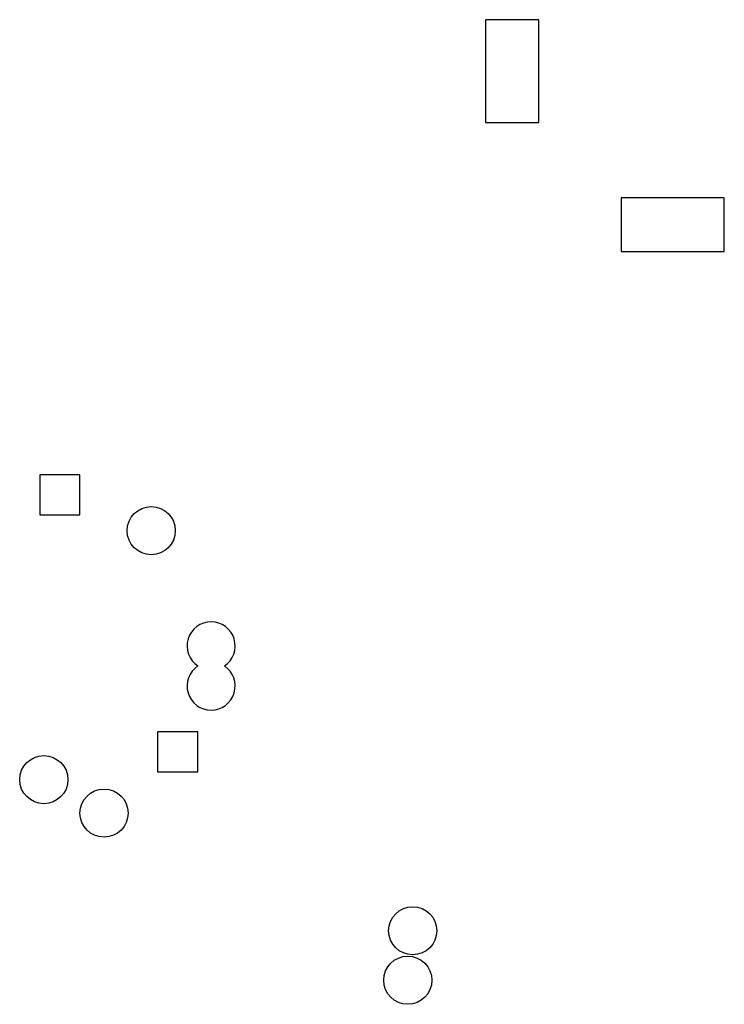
# Model space of a CAD drawing. Extents: x 25 to 408, y 76 to 219.
# Tile 15 of 21: x 333 to 346, y 143 to 161. Entities that reach past the tile are written whole.
import ezdxf

# ---------------------------------------------------------------- set-up
doc = ezdxf.new("R2010")
doc.units = 0
doc.layers.add('粗實線', color=7, linetype='CONTINUOUS')

msp = doc.modelspace()

# ---------------------------------------------------------------- linework, layer by layer
at = {"layer": '粗實線'}
for p, q in [((341.52, 161.443), (341.52, 159.487)), ((342.536, 161.443), (341.52, 161.443)), ((342.536, 159.487), (342.536, 161.443)), ((341.52, 159.487), (342.536, 159.487)), ((344.098, 158.057), (344.098, 157.041)), ((346.054, 158.057), (344.098, 158.057)), ((346.054, 157.041), (346.054, 158.057)), ((344.098, 157.041), (346.054, 157.041)), ((333.061, 152.799), (333.061, 152.037)), ((333.823, 152.799), (333.061, 152.799)), ((333.823, 152.037), (333.823, 152.799)), ((333.061, 152.037), (333.823, 152.037)), ((335.297, 147.918), (335.297, 147.156)), ((336.059, 147.918), (335.297, 147.918)), ((336.059, 147.156), (336.059, 147.918)), ((335.297, 147.156), (336.059, 147.156))]:
    msp.add_line(p, q, dxfattribs=at)
for centre in [(335.177, 151.737), (333.138, 147.008), (334.281, 146.373), (340.14, 144.138), (340.046, 143.198)]:
    msp.add_circle(centre, 0.457, dxfattribs=at)
for centre, start, end in [((336.313, 149.548), 303.5573, 236.4427), ((336.313, 148.786), 123.5573, 56.4427)]:
    msp.add_arc(centre, 0.457, start, end, dxfattribs=at)

doc.saveas('drawing.dxf')
